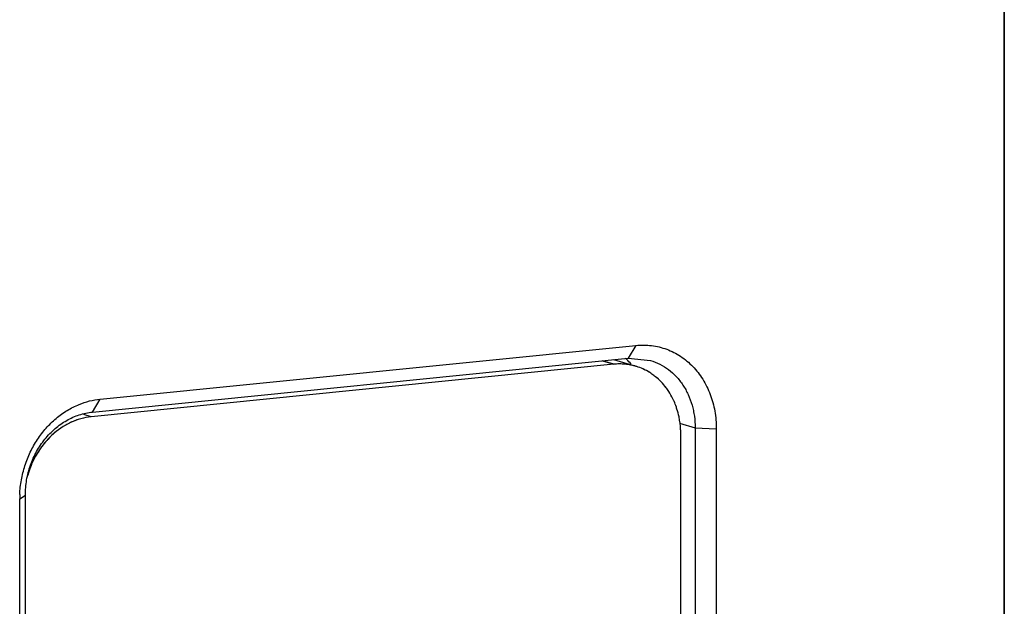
# Model space of a CAD drawing. Header units: millimetres. Extents: x 2798 to 3316, y 1544 to 1917.
# Tile 19 of 23: x 3063.35 to 3069.97, y 1577.85 to 1581.79. Entities that reach past the tile are written whole.
import ezdxf

# ---------------------------------------------------------------- set-up
doc = ezdxf.new("R2010")
doc.units = ezdxf.units.MM
doc.layers.add('_29124', color=7, linetype='Continuous')
doc.layers.add('_37386', color=7, linetype='Continuous')

msp = doc.modelspace()

# ---------------------------------------------------------------- linework, layer by layer
at = {"color": 7, "linetype": 'Continuous'}
for p, q in [((3069.96588, 1593.9536), (3069.96588, 1566.8635)), ((3067.34001, 1579.47322), (3063.82741, 1579.12106)), ((3067.34001, 1579.47322), (3067.26431, 1579.49599)), ((3067.48978, 1579.45908), (3067.34139, 1579.50371)), ((3063.82741, 1579.12106), (3063.77734, 1579.13612)), ((3067.79035, 1570.91509), (3067.79035, 1579.00627))]:
    msp.add_line(p, q, dxfattribs=at)
for centre, radius, start, end in [((3067.38074, 1579.09653), 0.37859, 72.484409, 73.25958), ((3067.38051, 1579.09591), 0.37926, 65.869366, 72.480413), ((3067.37166, 1579.0808), 0.3968, 51.092896, 55.459905), ((3067.33598, 1579.04723), 0.44598, 32.987179, 37.027064), ((3067.26098, 1579.01312), 0.5288, 11.589545, 17.544665)]:
    msp.add_arc(centre, radius, start, end, dxfattribs=at)
for points, knots in [([(3067.48978, 1579.45908), (3067.46578, 1579.4663), (3067.41595, 1579.47601), (3067.3652, 1579.47574), (3067.34001, 1579.47322)], [0, 0, 0, 0, 0.4975448, 1, 1, 1, 1]), ([(3067.59664, 1579.40766), (3067.5918, 1579.41099), (3067.57225, 1579.42381), (3067.55153, 1579.43487), (3067.53556, 1579.44203)], [0, 0, 0, 0, 0.2512093, 1, 1, 1, 1]), ([(3067.69203, 1579.31579), (3067.68681, 1579.32271), (3067.6654, 1579.3494), (3067.64076, 1579.37353), (3067.62087, 1579.38958)], [0, 0, 0, 0, 0.2531653, 1, 1, 1, 1]), ([(3067.74564, 1579.22424), (3067.74309, 1579.22999), (3067.73254, 1579.25261), (3067.72023, 1579.2744), (3067.71007, 1579.29004)], [0, 0, 0, 0, 0.2524277, 1, 1, 1, 1]), ([(3067.76518, 1579.17253), (3067.76378, 1579.17695), (3067.75798, 1579.19445), (3067.75123, 1579.21163), (3067.74564, 1579.22424)], [0, 0, 0, 0, 0.2516922, 1, 1, 1, 1]), ([(3063.82741, 1579.12106), (3063.77948, 1579.11625), (3063.68241, 1579.08829), (3063.5559, 1579.00073), (3063.4562, 1578.87622), (3063.41364, 1578.7765), (3063.39916, 1578.72439)], [0, 0, 0, 0, 0.2342128, 0.4801626, 0.7370103, 1, 1, 1, 1]), ([(3067.79035, 1579.00627), (3067.79035, 1579.01583), (3067.78941, 1579.05374), (3067.7847, 1579.09158), (3067.779, 1579.11936)], [0, 0, 0, 0, 0.2521339, 1, 1, 1, 1])]:
    msp.add_open_spline(points, degree=3, knots=knots, dxfattribs=at)
at = {"layer": '_29124', "color": 7, "linetype": 'Continuous'}
for p, q in [((3067.34001, 1579.47322), (3063.82741, 1579.12106)), ((3067.26431, 1579.49599), (3067.34001, 1579.47322)), ((3067.48978, 1579.45908), (3067.34139, 1579.50371)), ((3063.82741, 1579.12106), (3063.77734, 1579.13612)), ((3067.79035, 1570.91509), (3067.79035, 1579.00627))]:
    msp.add_line(p, q, dxfattribs=at)
for centre, radius, start, end in [((3067.38073, 1579.09654), 0.37859, 72.483908, 73.259095), ((3067.38059, 1579.09613), 0.37902, 65.86694, 72.482076), ((3067.37143, 1579.08049), 0.39718, 51.094869, 55.457665), ((3067.33491, 1579.04647), 0.44729, 32.99322, 37.021269), ((3067.26103, 1579.01314), 0.52875, 11.589377, 17.545143)]:
    msp.add_arc(centre, radius, start, end, dxfattribs=at)
for points, knots in [([(3067.48978, 1579.45908), (3067.47778, 1579.46269), (3067.45337, 1579.46873), (3067.41596, 1579.47411), (3067.37802, 1579.47581), (3067.35266, 1579.47449), (3067.34001, 1579.47322)], [0, 0, 0, 0, 0.2483821, 0.4975605, 0.7480161, 1, 1, 1, 1]), ([(3067.59664, 1579.40766), (3067.58698, 1579.4143), (3067.56711, 1579.42671), (3067.5462, 1579.43726), (3067.53556, 1579.44202)], [0, 0, 0, 0, 0.5013595, 1, 1, 1, 1]), ([(3067.69203, 1579.31579), (3067.68164, 1579.32956), (3067.65938, 1579.35569), (3067.63409, 1579.37891), (3067.62087, 1579.38958)], [0, 0, 0, 0, 0.5038052, 1, 1, 1, 1]), ([(3067.74564, 1579.22423), (3067.74309, 1579.22999), (3067.73254, 1579.25261), (3067.72023, 1579.2744), (3067.71007, 1579.29004)], [0, 0, 0, 0, 0.252428, 1, 1, 1, 1]), ([(3067.76518, 1579.17253), (3067.76378, 1579.17695), (3067.75798, 1579.19445), (3067.75122, 1579.21163), (3067.74564, 1579.22423)], [0, 0, 0, 0, 0.2516935, 1, 1, 1, 1]), ([(3063.82741, 1579.12106), (3063.80365, 1579.11868), (3063.76801, 1579.11184), (3063.722, 1579.09681), (3063.68793, 1579.08244), (3063.65474, 1579.06517), (3063.62261, 1579.0451), (3063.59176, 1579.02233), (3063.56235, 1578.99703), (3063.53458, 1578.96934), (3063.50862, 1578.93943), (3063.48461, 1578.90749), (3063.46272, 1578.87372), (3063.44308, 1578.83832), (3063.42002, 1578.78921), (3063.40646, 1578.75064), (3063.39917, 1578.72446)], [0, 0, 0, 0, 0.1157763, 0.1747356, 0.234384, 0.2947609, 0.3558954, 0.4177933, 0.4804247, 0.5437447, 0.6076981, 0.6722146, 0.7372149, 0.8026073, 0.8682853, 1, 1, 1, 1]), ([(3067.79035, 1579.00627), (3067.79035, 1579.01583), (3067.78941, 1579.05374), (3067.7847, 1579.09158), (3067.779, 1579.11936)], [0, 0, 0, 0, 0.2521309, 1, 1, 1, 1])]:
    msp.add_open_spline(points, degree=3, knots=knots, dxfattribs=at)
at = {"layer": '_37386', "color": 7, "linetype": 'Continuous'}
for p, q in [((3069.96588, 1566.8635), (3069.96588, 1594.05602)), ((3063.88638, 1579.23889), (3067.48905, 1579.60008)), ((3067.48905, 1579.60008), (3067.43705, 1579.5133)), ((3063.83438, 1579.15211), (3067.43705, 1579.5133)), ((3067.43705, 1579.5133), (3067.58682, 1579.49917)), ((3063.83438, 1579.15211), (3063.88638, 1579.23889)), ((3067.7832, 1579.07769), (3067.88738, 1579.04635)), ((3067.88738, 1579.04635), (3068.02945, 1579.03974)), ((3067.88738, 1579.04635), (3067.88738, 1570.85275)), ((3068.02945, 1579.03974), (3068.02945, 1570.84614)), ((3063.34598, 1578.5702), (3063.38405, 1578.59487)), ((3063.38405, 1570.40127), (3063.38405, 1578.59487)), ((3063.34598, 1570.3766), (3063.34598, 1578.5702))]:
    msp.add_line(p, q, dxfattribs=at)
for centre, radius, start, end in [((3067.14841, 1579.20507), 0.40951, 47.10183, 49.122799), ((3067.13988, 1579.19618), 0.42182, 41.255523, 47.075979), ((3064.04322, 1578.57017), 0.69724, 177.652449, 179.997839)]:
    msp.add_arc(centre, radius, start, end, dxfattribs=at)
for points, knots in [([(3067.48905, 1579.60008), (3067.524, 1579.60359), (3067.57717, 1579.60303), (3067.64612, 1579.59034), (3067.69624, 1579.57496), (3067.74433, 1579.55391), (3067.78995, 1579.52735), (3067.83265, 1579.49558), (3067.88548, 1579.44639), (3067.94219, 1579.37301), (3067.99214, 1579.27097), (3068.02271, 1579.15823), (3068.02945, 1579.0795), (3068.02945, 1579.03974)], [0, 0, 0, 0, 0.1198265, 0.1793465, 0.2387282, 0.2982061, 0.3580116, 0.4183444, 0.4793631, 0.6037941, 0.7320981, 0.8644166, 1, 1, 1, 1]), ([(3067.58682, 1579.49917), (3067.60862, 1579.49262), (3067.65131, 1579.47542), (3067.71003, 1579.43842), (3067.76217, 1579.39102), (3067.80658, 1579.33448), (3067.84215, 1579.27009), (3067.8637, 1579.21149), (3067.87589, 1579.16228), (3067.88473, 1579.11136), (3067.88738, 1579.07238), (3067.88738, 1579.04635)], [0, 0, 0, 0, 0.1173713, 0.2357062, 0.3559934, 0.478854, 0.6046856, 0.7336971, 0.7994282, 0.8658307, 1, 1, 1, 1]), ([(3063.34657, 1578.59873), (3063.3479, 1578.63128), (3063.35507, 1578.69648), (3063.37888, 1578.79192), (3063.41521, 1578.88323), (3063.46318, 1578.96815), (3063.5216, 1579.04464), (3063.5891, 1579.11078), (3063.66399, 1579.16495), (3063.71837, 1579.19252), (3063.74613, 1579.20378)], [0, 0, 0, 0, 0.127931, 0.2566323, 0.385114, 0.5126327, 0.6384132, 0.7618069, 0.8823675, 1, 1, 1, 1]), ([(3063.74613, 1579.20378), (3063.76874, 1579.21295), (3063.81482, 1579.22807), (3063.86259, 1579.23651), (3063.88638, 1579.23889)], [0, 0, 0, 0, 0.5050265, 1, 1, 1, 1]), ([(3063.38405, 1578.59487), (3063.38405, 1578.62855), (3063.38851, 1578.67938), (3063.40275, 1578.74564), (3063.41765, 1578.7945), (3063.43655, 1578.84185), (3063.4667, 1578.90212), (3063.51325, 1578.97145), (3063.5815, 1579.04239), (3063.64716, 1579.08915), (3063.70314, 1579.11759), (3063.75995, 1579.13947), (3063.80462, 1579.14913), (3063.83438, 1579.15211)], [0, 0, 0, 0, 0.1293853, 0.1947264, 0.2601022, 0.3253389, 0.3902949, 0.5187005, 0.6443369, 0.766452, 0.8262214, 0.8851081, 1, 1, 1, 1])]:
    msp.add_open_spline(points, degree=3, knots=knots, dxfattribs=at)

doc.saveas('drawing.dxf')
